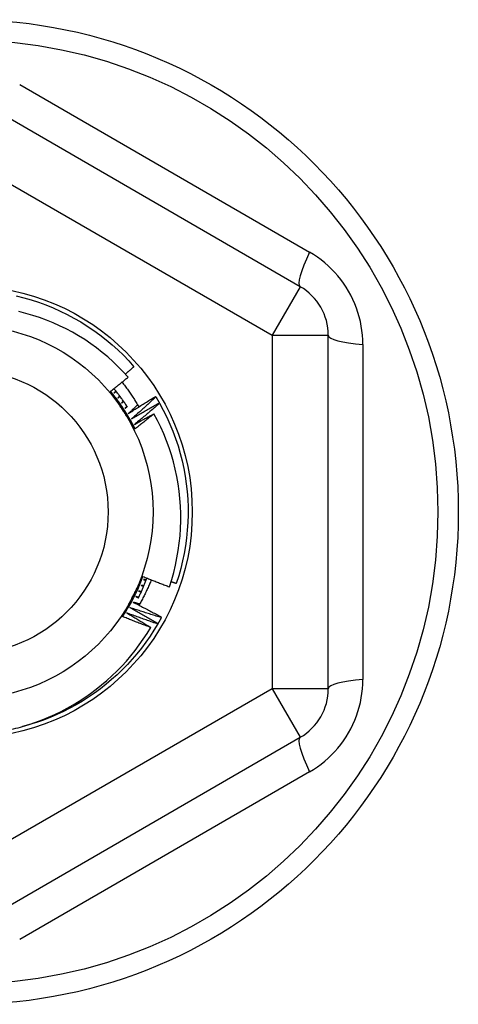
# Model space of a CAD drawing. Header units: inches. Extents: x 48.1 to 120.1, y 31.5 to 55.7.
# Tile 54 of 82: x 89.966 to 90.274, y 52.819 to 53.509. Entities that reach past the tile are written whole.
import ezdxf

# ---------------------------------------------------------------- set-up
doc = ezdxf.new("R2010")
doc.units = ezdxf.units.IN
doc.header["$MEASUREMENT"] = 0
doc.layers.add('Visible Edges(ANSI)', color=7, linetype='Continuous', lineweight=25)
doc.layers.add('Visible Tangent Edges(ANSI)', color=7, linetype='Continuous', lineweight=25)

msp = doc.modelspace()

# ---------------------------------------------------------------- linework, layer by layer
at = {"layer": 'Visible Edges(ANSI)'}
for p, q in [((90.16308, 53.32201), (89.94851, 53.44589)), ((90.18276, 53.04015), (90.18276, 53.28791)), ((90.06156, 53.24505), (90.06178, 53.2447)), ((90.06416, 53.24064), (90.06436, 53.24028)), ((90.06327, 53.08587), (90.06306, 53.08551)), ((90.06577, 53.09034), (90.06557, 53.08997)), ((89.94851, 52.88217), (90.16308, 53.00605))]:
    msp.add_line(p, q, dxfattribs=at)
at = {"layer": 'Visible Edges(ANSI)', "flags": 128}
for points in [[(89.96377, 53.31557), (89.96905, 53.31425), (89.97428, 53.31275), (89.97945, 53.31107), (89.98457, 53.30921), (89.98961, 53.30717), (89.99458, 53.30495), (89.99948, 53.30257), (90.00428, 53.30001), (90.00899, 53.29729), (90.0136, 53.2944), (90.01811, 53.29136), (90.02251, 53.28815), (90.0268, 53.2848), (90.03097, 53.2813), (90.03501, 53.27765), (90.03892, 53.27387), (90.04269, 53.26995), (90.04633, 53.2659)], [(90.04226, 53.25854), (90.03887, 53.26227), (90.03535, 53.26588), (90.03171, 53.26936), (90.02795, 53.27273), (90.02407, 53.27596), (90.02008, 53.27907), (90.01599, 53.28204), (90.0118, 53.28486), (90.00751, 53.28753), (90.00315, 53.29005), (89.9987, 53.29241), (89.99417, 53.29462), (89.98957, 53.29668), (89.9849, 53.29857), (89.98017, 53.3003), (89.97537, 53.30187), (89.97052, 53.30327), (89.96561, 53.30451)], [(90.04031, 53.26071), (90.04056, 53.26093), (90.04081, 53.26114), (90.04107, 53.26136), (90.04132, 53.26157), (90.04157, 53.26179), (90.04182, 53.262), (90.04207, 53.26222), (90.04232, 53.26243), (90.04257, 53.26265), (90.04282, 53.26286), (90.04308, 53.26308), (90.04333, 53.2633), (90.04358, 53.26351), (90.04383, 53.26373), (90.04408, 53.26395), (90.04433, 53.26416), (90.04458, 53.26438), (90.04483, 53.2646), (90.04508, 53.26481), (90.04533, 53.26503), (90.04558, 53.26525), (90.04583, 53.26546), (90.04608, 53.26568), (90.04633, 53.2659)], [(90.02993, 53.24866), (90.03045, 53.24906), (90.03097, 53.24947), (90.03149, 53.24988), (90.032, 53.25029), (90.03252, 53.25069), (90.03303, 53.2511), (90.03355, 53.25151), (90.03407, 53.25192), (90.03458, 53.25233), (90.03509, 53.25274), (90.03561, 53.25315), (90.03612, 53.25357), (90.03664, 53.25398), (90.03715, 53.25439), (90.03766, 53.2548), (90.03817, 53.25522), (90.03868, 53.25563), (90.0392, 53.25605), (90.03971, 53.25646), (90.04022, 53.25688), (90.04073, 53.25729), (90.04124, 53.25771), (90.04175, 53.25812), (90.04226, 53.25854)], [(90.03805, 53.25512), (90.03859, 53.25443), (90.03913, 53.25374), (90.03966, 53.25304), (90.04018, 53.25234), (90.04071, 53.25164), (90.04123, 53.25093), (90.04174, 53.25022), (90.04225, 53.24951), (90.04275, 53.2488), (90.04325, 53.24808), (90.04375, 53.24736), (90.04424, 53.24664), (90.04473, 53.24591), (90.04521, 53.24519), (90.04569, 53.24445), (90.04616, 53.24372), (90.04663, 53.24298), (90.04709, 53.24224), (90.04755, 53.2415), (90.048, 53.24076), (90.04845, 53.24001), (90.0489, 53.23926), (90.04934, 53.2385), (90.04977, 53.23775)], [(90.04712, 53.22226), (90.04653, 53.22344), (90.04593, 53.22461), (90.04532, 53.22577), (90.0447, 53.22693), (90.04406, 53.22809), (90.04342, 53.22923), (90.04276, 53.23037), (90.04209, 53.2315), (90.04141, 53.23263), (90.04072, 53.23375), (90.04002, 53.23486), (90.0393, 53.23597), (90.03858, 53.23707), (90.03785, 53.23816), (90.0371, 53.23924), (90.03634, 53.24032), (90.03558, 53.24139), (90.0348, 53.24245), (90.03401, 53.2435), (90.03321, 53.24455), (90.0324, 53.24559), (90.03159, 53.24662), (90.03076, 53.24764), (90.02992, 53.24865)], [(90.03857, 53.23539), (90.03821, 53.23595), (90.03785, 53.2365), (90.03749, 53.23706), (90.03713, 53.23761), (90.03677, 53.23816), (90.03641, 53.23872), (90.03605, 53.23927), (90.03569, 53.23983), (90.03533, 53.24038), (90.03497, 53.24093), (90.03461, 53.24148), (90.03425, 53.24204), (90.03389, 53.24259), (90.03353, 53.24314), (90.03317, 53.24369), (90.03281, 53.24425), (90.03245, 53.2448), (90.03209, 53.24535), (90.03173, 53.2459), (90.03137, 53.24645), (90.03101, 53.247), (90.03065, 53.24756), (90.03029, 53.24811), (90.02993, 53.24866)], [(90.04178, 53.23768), (90.04141, 53.23824), (90.04105, 53.23879), (90.04067, 53.23935), (90.0403, 53.2399), (90.03993, 53.24045), (90.03955, 53.24099), (90.03917, 53.24154), (90.03878, 53.24208), (90.0384, 53.24262), (90.03801, 53.24316), (90.03762, 53.2437), (90.03722, 53.24424), (90.03682, 53.24477), (90.03642, 53.2453), (90.03602, 53.24583), (90.03562, 53.24636), (90.03521, 53.24689), (90.0348, 53.24741), (90.03439, 53.24793), (90.03397, 53.24845), (90.03355, 53.24897), (90.03313, 53.24949), (90.03271, 53.25), (90.03229, 53.25051)], [(90.03363, 53.24888), (90.03357, 53.24882), (90.03352, 53.24875), (90.03347, 53.24869), (90.03342, 53.24862), (90.03336, 53.24856), (90.03331, 53.2485), (90.03326, 53.24843), (90.03321, 53.24837), (90.03315, 53.2483), (90.0331, 53.24824), (90.03305, 53.24818), (90.03299, 53.24811), (90.03294, 53.24805), (90.03289, 53.24798), (90.03284, 53.24792), (90.03278, 53.24786), (90.03273, 53.24779), (90.03268, 53.24773), (90.03263, 53.24766), (90.03257, 53.2476), (90.03252, 53.24753), (90.03247, 53.24747), (90.03242, 53.24741), (90.03236, 53.24734)], [(90.03236, 53.24734), (90.03242, 53.2474), (90.03249, 53.24745), (90.03255, 53.2475), (90.03261, 53.24755), (90.03267, 53.24761), (90.03273, 53.24766), (90.0328, 53.24771), (90.03286, 53.24776), (90.03292, 53.24782), (90.03298, 53.24787), (90.03304, 53.24792), (90.0331, 53.24798), (90.03317, 53.24803), (90.03323, 53.24808), (90.03329, 53.24813), (90.03335, 53.24819), (90.03341, 53.24824), (90.03348, 53.24829), (90.03354, 53.24834), (90.0336, 53.2484), (90.03366, 53.24845), (90.03372, 53.2485), (90.03378, 53.24856), (90.03385, 53.24861)], [(90.03636, 53.24539), (90.03631, 53.24532), (90.03625, 53.24526), (90.0362, 53.2452), (90.03614, 53.24514), (90.03609, 53.24507), (90.03603, 53.24501), (90.03598, 53.24495), (90.03592, 53.24489), (90.03587, 53.24482), (90.03582, 53.24476), (90.03576, 53.2447), (90.03571, 53.24464), (90.03565, 53.24458), (90.0356, 53.24451), (90.03554, 53.24445), (90.03549, 53.24439), (90.03543, 53.24433), (90.03538, 53.24426), (90.03532, 53.2442), (90.03527, 53.24414), (90.03521, 53.24408), (90.03516, 53.24401), (90.0351, 53.24395), (90.03505, 53.24389)], [(90.03505, 53.24389), (90.03511, 53.24394), (90.03518, 53.24399), (90.03524, 53.24404), (90.0353, 53.24409), (90.03537, 53.24414), (90.03543, 53.24419), (90.03549, 53.24424), (90.03556, 53.2443), (90.03562, 53.24435), (90.03568, 53.2444), (90.03575, 53.24445), (90.03581, 53.2445), (90.03587, 53.24455), (90.03594, 53.2446), (90.036, 53.24465), (90.03607, 53.2447), (90.03613, 53.24475), (90.03619, 53.2448), (90.03626, 53.24485), (90.03632, 53.2449), (90.03638, 53.24495), (90.03645, 53.245), (90.03651, 53.24505), (90.03657, 53.24511)], [(90.04241, 53.23303), (90.0432, 53.23354), (90.04399, 53.23405), (90.04478, 53.23456), (90.04557, 53.23507), (90.04637, 53.23558), (90.04716, 53.23609), (90.04795, 53.23659), (90.04875, 53.2371), (90.04955, 53.2376), (90.05034, 53.23811), (90.05114, 53.23861), (90.05194, 53.23911), (90.05274, 53.23961), (90.05354, 53.24011), (90.05434, 53.24061), (90.05514, 53.24111), (90.05594, 53.2416), (90.05674, 53.2421), (90.05754, 53.24259), (90.05835, 53.24309), (90.05915, 53.24358), (90.05995, 53.24407), (90.06076, 53.24456), (90.06156, 53.24505)], [(90.06178, 53.2447), (90.06107, 53.24405), (90.06037, 53.24339), (90.05966, 53.24274), (90.05895, 53.24209), (90.05824, 53.24144), (90.05753, 53.24079), (90.05682, 53.24014), (90.05611, 53.23949), (90.0554, 53.23885), (90.05469, 53.2382), (90.05397, 53.23756), (90.05326, 53.23691), (90.05254, 53.23627), (90.05183, 53.23563), (90.05111, 53.23499), (90.05039, 53.23435), (90.04967, 53.23371), (90.04895, 53.23307), (90.04823, 53.23243), (90.04751, 53.23179), (90.04679, 53.23116), (90.04606, 53.23052), (90.04534, 53.22989), (90.04462, 53.22925)], [(90.06178, 53.2447), (90.06188, 53.24453), (90.06198, 53.24436), (90.06208, 53.2442), (90.06219, 53.24403), (90.06229, 53.24386), (90.06239, 53.24369), (90.06249, 53.24352), (90.06259, 53.24335), (90.06269, 53.24319), (90.06279, 53.24302), (90.06289, 53.24285), (90.06299, 53.24268), (90.06308, 53.24251), (90.06318, 53.24234), (90.06328, 53.24217), (90.06338, 53.242), (90.06348, 53.24183), (90.06358, 53.24166), (90.06367, 53.24149), (90.06377, 53.24132), (90.06387, 53.24115), (90.06397, 53.24098), (90.06406, 53.24081), (90.06416, 53.24064)], [(90.03898, 53.2418), (90.03892, 53.24174), (90.03887, 53.24168), (90.03881, 53.24162), (90.03875, 53.24156), (90.0387, 53.2415), (90.03864, 53.24144), (90.03858, 53.24138), (90.03853, 53.24132), (90.03847, 53.24126), (90.03841, 53.2412), (90.03836, 53.24114), (90.0383, 53.24108), (90.03824, 53.24102), (90.03819, 53.24096), (90.03813, 53.24089), (90.03807, 53.24083), (90.03802, 53.24077), (90.03796, 53.24071), (90.0379, 53.24065), (90.03785, 53.24059), (90.03779, 53.24053), (90.03773, 53.24047), (90.03768, 53.24041), (90.03762, 53.24035)], [(90.03762, 53.24035), (90.03769, 53.2404), (90.03775, 53.24045), (90.03782, 53.2405), (90.03788, 53.24054), (90.03795, 53.24059), (90.03801, 53.24064), (90.03808, 53.24069), (90.03814, 53.24074), (90.03821, 53.24079), (90.03827, 53.24084), (90.03834, 53.24088), (90.0384, 53.24093), (90.03847, 53.24098), (90.03853, 53.24103), (90.0386, 53.24108), (90.03866, 53.24113), (90.03873, 53.24118), (90.03879, 53.24122), (90.03886, 53.24127), (90.03892, 53.24132), (90.03899, 53.24137), (90.03905, 53.24142), (90.03912, 53.24147), (90.03918, 53.24152)], [(90.04148, 53.23813), (90.04142, 53.23808), (90.04136, 53.23802), (90.04131, 53.23796), (90.04125, 53.2379), (90.04119, 53.23784), (90.04113, 53.23778), (90.04107, 53.23772), (90.04101, 53.23767), (90.04095, 53.23761), (90.04089, 53.23755), (90.04084, 53.23749), (90.04078, 53.23743), (90.04072, 53.23737), (90.04066, 53.23731), (90.0406, 53.23726), (90.04054, 53.2372), (90.04048, 53.23714), (90.04043, 53.23708), (90.04037, 53.23702), (90.04031, 53.23696), (90.04025, 53.2369), (90.04019, 53.23685), (90.04013, 53.23679), (90.04007, 53.23673)], [(90.04007, 53.23673), (90.04014, 53.23677), (90.04021, 53.23682), (90.04027, 53.23687), (90.04034, 53.23691), (90.04041, 53.23696), (90.04047, 53.23701), (90.04054, 53.23705), (90.04061, 53.2371), (90.04067, 53.23715), (90.04074, 53.23719), (90.04081, 53.23724), (90.04087, 53.23729), (90.04094, 53.23733), (90.04101, 53.23738), (90.04107, 53.23742), (90.04114, 53.23747), (90.04121, 53.23752), (90.04127, 53.23756), (90.04134, 53.23761), (90.04141, 53.23766), (90.04147, 53.2377), (90.04154, 53.23775), (90.04161, 53.23779), (90.04167, 53.23784)], [(90.04894, 53.23919), (90.04867, 53.23893), (90.0484, 53.23867), (90.04812, 53.23842), (90.04785, 53.23816), (90.04758, 53.2379), (90.04731, 53.23764), (90.04704, 53.23739), (90.04677, 53.23713), (90.0465, 53.23687), (90.04622, 53.23661), (90.04595, 53.23636), (90.04568, 53.2361), (90.04541, 53.23584), (90.04514, 53.23559), (90.04486, 53.23533), (90.04459, 53.23507), (90.04432, 53.23482), (90.04405, 53.23456), (90.04377, 53.23431), (90.0435, 53.23405), (90.04323, 53.23379), (90.04295, 53.23354), (90.04268, 53.23328), (90.04241, 53.23303)], [(90.04462, 53.22925), (90.04542, 53.22974), (90.04623, 53.23022), (90.04704, 53.23071), (90.04785, 53.23119), (90.04866, 53.23167), (90.04947, 53.23215), (90.05028, 53.23263), (90.05109, 53.23311), (90.0519, 53.23359), (90.05271, 53.23407), (90.05353, 53.23454), (90.05434, 53.23502), (90.05516, 53.23549), (90.05597, 53.23597), (90.05679, 53.23644), (90.0576, 53.23691), (90.05842, 53.23738), (90.05924, 53.23785), (90.06006, 53.23832), (90.06088, 53.23878), (90.0617, 53.23925), (90.06252, 53.23971), (90.06334, 53.24018), (90.06416, 53.24064)], [(90.06436, 53.24028), (90.06364, 53.23965), (90.06291, 53.23902), (90.06218, 53.23839), (90.06145, 53.23776), (90.06072, 53.23714), (90.05999, 53.23651), (90.05926, 53.23589), (90.05853, 53.23526), (90.05779, 53.23464), (90.05706, 53.23402), (90.05632, 53.2334), (90.05559, 53.23278), (90.05485, 53.23216), (90.05412, 53.23154), (90.05338, 53.23092), (90.05264, 53.23031), (90.0519, 53.22969), (90.05116, 53.22908), (90.05042, 53.22846), (90.04968, 53.22785), (90.04893, 53.22724), (90.04819, 53.22663), (90.04744, 53.22601), (90.0467, 53.22541)], [(90.06436, 53.24028), (90.06695, 53.23549), (90.06936, 53.23061), (90.07161, 53.22566), (90.07368, 53.22062), (90.07557, 53.21552), (90.07728, 53.21035), (90.07881, 53.20513), (90.08016, 53.19986), (90.08132, 53.19454), (90.08229, 53.18919), (90.08308, 53.1838), (90.08367, 53.17839), (90.08408, 53.17297), (90.0843, 53.16753), (90.08433, 53.16209), (90.08416, 53.15665), (90.08381, 53.15122), (90.08327, 53.1458), (90.08254, 53.14041), (90.08161, 53.13505), (90.08051, 53.12972), (90.07921, 53.12443), (90.07774, 53.1192), (90.07608, 53.11401)], [(90.04712, 53.22226), (90.04676, 53.22281), (90.04641, 53.22335), (90.04605, 53.2239), (90.0457, 53.22444), (90.04534, 53.22499), (90.04499, 53.22554), (90.04463, 53.22608), (90.04427, 53.22663), (90.04392, 53.22717), (90.04356, 53.22772), (90.04321, 53.22827), (90.04285, 53.22881), (90.04249, 53.22936), (90.04214, 53.22991), (90.04178, 53.23045), (90.04143, 53.231), (90.04107, 53.23155), (90.04071, 53.2321), (90.04036, 53.23265), (90.04, 53.23319), (90.03964, 53.23374), (90.03929, 53.23429), (90.03893, 53.23484), (90.03857, 53.23539)], [(90.0467, 53.22541), (90.04727, 53.22572), (90.04783, 53.22604), (90.0484, 53.22635), (90.04897, 53.22667), (90.04954, 53.22698), (90.0501, 53.2273), (90.05067, 53.22761), (90.05124, 53.22792), (90.05181, 53.22824), (90.05238, 53.22855), (90.05295, 53.22886), (90.05352, 53.22917), (90.05409, 53.22948), (90.05466, 53.22979), (90.05523, 53.2301), (90.0558, 53.23041), (90.05637, 53.23072), (90.05695, 53.23103), (90.05752, 53.23134), (90.05809, 53.23164), (90.05866, 53.23195), (90.05923, 53.23226), (90.05981, 53.23256), (90.06038, 53.23287)], [(90.06038, 53.23287), (90.05983, 53.23242), (90.05928, 53.23197), (90.05874, 53.23153), (90.05819, 53.23108), (90.05764, 53.23064), (90.05709, 53.23019), (90.05654, 53.22975), (90.05599, 53.2293), (90.05544, 53.22886), (90.05488, 53.22841), (90.05433, 53.22797), (90.05378, 53.22753), (90.05323, 53.22709), (90.05267, 53.22665), (90.05212, 53.22621), (90.05157, 53.22577), (90.05101, 53.22533), (90.05046, 53.22489), (90.0499, 53.22445), (90.04935, 53.22401), (90.04879, 53.22357), (90.04823, 53.22314), (90.04768, 53.2227), (90.04712, 53.22226)], [(90.07123, 53.11162), (90.07283, 53.11659), (90.07425, 53.12163), (90.07549, 53.12671), (90.07656, 53.13184), (90.07746, 53.13699), (90.07817, 53.14216), (90.0787, 53.14735), (90.07905, 53.15255), (90.07922, 53.15776), (90.07922, 53.16298), (90.07903, 53.16819), (90.07865, 53.1734), (90.0781, 53.1786), (90.07737, 53.18378), (90.07645, 53.18894), (90.07536, 53.19405), (90.07409, 53.19911), (90.07264, 53.20413), (90.07102, 53.20908), (90.06923, 53.21398), (90.06727, 53.21881), (90.06514, 53.22357), (90.06284, 53.22826), (90.06038, 53.23287)], [(90.0384, 53.0907), (90.03913, 53.0918), (90.03984, 53.09291), (90.04055, 53.09402), (90.04124, 53.09514), (90.04192, 53.09626), (90.04259, 53.09739), (90.04325, 53.09853), (90.04389, 53.09968), (90.04453, 53.10083), (90.04515, 53.10199), (90.04576, 53.10315), (90.04637, 53.10432), (90.04696, 53.1055), (90.04753, 53.10668), (90.0481, 53.10787), (90.04865, 53.10906), (90.0492, 53.11026), (90.04973, 53.11146), (90.05024, 53.11267), (90.05075, 53.11389), (90.05125, 53.11511), (90.05173, 53.11633), (90.0522, 53.11756), (90.05266, 53.11879)], [(90.0455, 53.10467), (90.0458, 53.10526), (90.0461, 53.10585), (90.0464, 53.10644), (90.0467, 53.10703), (90.047, 53.10762), (90.0473, 53.10821), (90.0476, 53.1088), (90.0479, 53.10938), (90.0482, 53.10997), (90.0485, 53.11056), (90.0488, 53.11115), (90.04909, 53.11174), (90.04939, 53.11232), (90.04969, 53.11291), (90.04999, 53.1135), (90.05029, 53.11409), (90.05059, 53.11467), (90.05088, 53.11526), (90.05118, 53.11585), (90.05148, 53.11644), (90.05178, 53.11702), (90.05208, 53.11761), (90.05237, 53.1182), (90.05267, 53.11878)], [(90.04942, 53.1037), (90.0497, 53.10427), (90.04998, 53.10484), (90.05026, 53.10541), (90.05053, 53.10598), (90.05081, 53.10655), (90.05108, 53.10713), (90.05134, 53.1077), (90.05161, 53.10828), (90.05187, 53.10886), (90.05212, 53.10944), (90.05238, 53.11002), (90.05263, 53.1106), (90.05288, 53.11118), (90.05313, 53.11177), (90.05337, 53.11235), (90.05362, 53.11294), (90.05386, 53.11353), (90.05409, 53.11412), (90.05433, 53.11471), (90.05456, 53.1153), (90.05478, 53.11589), (90.05501, 53.11648), (90.05523, 53.11708), (90.05545, 53.11767)], [(90.0585, 53.11647), (90.05819, 53.11571), (90.05788, 53.11495), (90.05757, 53.11419), (90.05725, 53.11343), (90.05692, 53.11267), (90.05659, 53.11192), (90.05626, 53.11117), (90.05592, 53.11042), (90.05557, 53.10967), (90.05523, 53.10892), (90.05487, 53.10818), (90.05452, 53.10744), (90.05415, 53.1067), (90.05379, 53.10596), (90.05342, 53.10522), (90.05304, 53.10449), (90.05266, 53.10376), (90.05228, 53.10303), (90.05189, 53.1023), (90.0515, 53.10157), (90.0511, 53.10085), (90.0507, 53.10013), (90.05029, 53.09941), (90.04988, 53.0987)], [(90.05267, 53.11878), (90.05344, 53.11847), (90.05421, 53.11817), (90.05498, 53.11786), (90.05575, 53.11755), (90.05652, 53.11725), (90.05729, 53.11694), (90.05806, 53.11664), (90.05884, 53.11634), (90.05961, 53.11604), (90.06038, 53.11574), (90.06115, 53.11544), (90.06193, 53.11514), (90.0627, 53.11484), (90.06348, 53.11454), (90.06425, 53.11424), (90.06502, 53.11395), (90.0658, 53.11365), (90.06657, 53.11336), (90.06735, 53.11307), (90.06813, 53.11278), (90.0689, 53.11248), (90.06968, 53.11219), (90.07046, 53.1119), (90.07123, 53.11162)], [(90.05301, 53.1167), (90.05308, 53.11668), (90.05316, 53.11665), (90.05324, 53.11662), (90.05331, 53.1166), (90.05339, 53.11657), (90.05347, 53.11654), (90.05355, 53.11652), (90.05362, 53.11649), (90.0537, 53.11646), (90.05378, 53.11644), (90.05385, 53.11641), (90.05393, 53.11638), (90.05401, 53.11635), (90.05408, 53.11633), (90.05416, 53.1163), (90.05424, 53.11627), (90.05431, 53.11625), (90.05439, 53.11622), (90.05447, 53.11619), (90.05454, 53.11617), (90.05462, 53.11614), (90.0547, 53.11611), (90.05477, 53.11609), (90.05485, 53.11606)], [(90.05497, 53.11639), (90.05489, 53.1164), (90.05481, 53.11641), (90.05473, 53.11643), (90.05465, 53.11644), (90.05456, 53.11645), (90.05448, 53.11647), (90.0544, 53.11648), (90.05432, 53.11649), (90.05424, 53.11651), (90.05415, 53.11652), (90.05407, 53.11653), (90.05399, 53.11654), (90.05391, 53.11656), (90.05383, 53.11657), (90.05374, 53.11658), (90.05366, 53.1166), (90.05358, 53.11661), (90.0535, 53.11662), (90.05342, 53.11664), (90.05334, 53.11665), (90.05325, 53.11666), (90.05317, 53.11668), (90.05309, 53.11669), (90.05301, 53.1167)], [(90.07242, 53.11526), (90.07257, 53.1152), (90.07272, 53.11515), (90.07287, 53.1151), (90.07303, 53.11505), (90.07318, 53.115), (90.07333, 53.11494), (90.07348, 53.11489), (90.07364, 53.11484), (90.07379, 53.11479), (90.07394, 53.11474), (90.07409, 53.11468), (90.07425, 53.11463), (90.0744, 53.11458), (90.07455, 53.11453), (90.0747, 53.11448), (90.07486, 53.11443), (90.07501, 53.11437), (90.07516, 53.11432), (90.07531, 53.11427), (90.07547, 53.11422), (90.07562, 53.11417), (90.07577, 53.11412), (90.07592, 53.11406), (90.07608, 53.11401)], [(90.04963, 53.10863), (90.0497, 53.1086), (90.04977, 53.10857), (90.04985, 53.10854), (90.04992, 53.10851), (90.05, 53.10848), (90.05007, 53.10844), (90.05015, 53.10841), (90.05022, 53.10838), (90.0503, 53.10835), (90.05037, 53.10832), (90.05045, 53.10829), (90.05052, 53.10825), (90.0506, 53.10822), (90.05067, 53.10819), (90.05075, 53.10816), (90.05082, 53.10813), (90.0509, 53.1081), (90.05097, 53.10806), (90.05105, 53.10803), (90.05112, 53.108), (90.0512, 53.10797), (90.05127, 53.10794), (90.05135, 53.1079), (90.05142, 53.10787)], [(90.05157, 53.10819), (90.05148, 53.10821), (90.0514, 53.10823), (90.05132, 53.10825), (90.05124, 53.10827), (90.05116, 53.10828), (90.05108, 53.1083), (90.051, 53.10832), (90.05092, 53.10834), (90.05084, 53.10836), (90.05076, 53.10838), (90.05068, 53.10839), (90.0506, 53.10841), (90.05051, 53.10843), (90.05043, 53.10845), (90.05035, 53.10847), (90.05027, 53.10849), (90.05019, 53.10851), (90.05011, 53.10852), (90.05003, 53.10854), (90.04995, 53.10856), (90.04987, 53.10858), (90.04979, 53.1086), (90.04971, 53.10862), (90.04963, 53.10863)], [(90.05138, 53.11264), (90.05146, 53.11261), (90.05153, 53.11258), (90.05161, 53.11255), (90.05169, 53.11252), (90.05176, 53.11249), (90.05184, 53.11247), (90.05191, 53.11244), (90.05199, 53.11241), (90.05207, 53.11238), (90.05214, 53.11235), (90.05222, 53.11232), (90.05229, 53.11229), (90.05237, 53.11226), (90.05244, 53.11223), (90.05252, 53.1122), (90.0526, 53.11217), (90.05267, 53.11214), (90.05275, 53.11211), (90.05282, 53.11208), (90.0529, 53.11206), (90.05297, 53.11203), (90.05305, 53.112), (90.05313, 53.11197), (90.0532, 53.11194)], [(90.05334, 53.11226), (90.05326, 53.11228), (90.05317, 53.11229), (90.05309, 53.11231), (90.05301, 53.11233), (90.05293, 53.11234), (90.05285, 53.11236), (90.05277, 53.11237), (90.05269, 53.11239), (90.0526, 53.1124), (90.05252, 53.11242), (90.05244, 53.11244), (90.05236, 53.11245), (90.05228, 53.11247), (90.0522, 53.11248), (90.05212, 53.1125), (90.05203, 53.11251), (90.05195, 53.11253), (90.05187, 53.11255), (90.05179, 53.11256), (90.05171, 53.11258), (90.05163, 53.11259), (90.05155, 53.11261), (90.05146, 53.11262), (90.05138, 53.11264)], [(90.03841, 53.0907), (90.0387, 53.09128), (90.03899, 53.09186), (90.03929, 53.09244), (90.03958, 53.09303), (90.03988, 53.09361), (90.04017, 53.09419), (90.04047, 53.09477), (90.04076, 53.09535), (90.04106, 53.09593), (90.04135, 53.09651), (90.04165, 53.09709), (90.04194, 53.09767), (90.04224, 53.09826), (90.04253, 53.09884), (90.04283, 53.09942), (90.04313, 53.1), (90.04342, 53.10058), (90.04372, 53.10117), (90.04402, 53.10175), (90.04431, 53.10233), (90.04461, 53.10292), (90.04491, 53.1035), (90.0452, 53.10408), (90.0455, 53.10467)], [(90.04572, 53.10081), (90.04656, 53.10038), (90.0474, 53.09996), (90.04824, 53.09953), (90.04908, 53.09911), (90.04992, 53.09868), (90.05076, 53.09825), (90.0516, 53.09782), (90.05244, 53.09739), (90.05327, 53.09695), (90.05411, 53.09652), (90.05495, 53.09609), (90.05578, 53.09565), (90.05662, 53.09521), (90.05745, 53.09477), (90.05829, 53.09434), (90.05912, 53.0939), (90.05995, 53.09345), (90.06079, 53.09301), (90.06162, 53.09257), (90.06245, 53.09213), (90.06328, 53.09168), (90.06411, 53.09123), (90.06494, 53.09079), (90.06577, 53.09034)], [(90.05031, 53.09945), (90.05012, 53.0995), (90.04993, 53.09956), (90.04974, 53.09962), (90.04955, 53.09967), (90.04935, 53.09973), (90.04916, 53.09978), (90.04897, 53.09984), (90.04878, 53.0999), (90.04859, 53.09995), (90.0484, 53.10001), (90.04821, 53.10007), (90.04801, 53.10012), (90.04782, 53.10018), (90.04763, 53.10024), (90.04744, 53.10029), (90.04725, 53.10035), (90.04706, 53.10041), (90.04687, 53.10046), (90.04668, 53.10052), (90.04648, 53.10058), (90.04629, 53.10064), (90.0461, 53.10069), (90.04591, 53.10075), (90.04572, 53.10081)], [(90.04774, 53.10469), (90.04781, 53.10465), (90.04788, 53.10462), (90.04796, 53.10459), (90.04803, 53.10455), (90.04811, 53.10452), (90.04818, 53.10448), (90.04825, 53.10445), (90.04833, 53.10442), (90.0484, 53.10438), (90.04847, 53.10435), (90.04855, 53.10431), (90.04862, 53.10428), (90.04869, 53.10424), (90.04877, 53.10421), (90.04884, 53.10418), (90.04892, 53.10414), (90.04899, 53.10411), (90.04906, 53.10407), (90.04914, 53.10404), (90.04921, 53.10401), (90.04928, 53.10397), (90.04936, 53.10394), (90.04943, 53.1039), (90.04951, 53.10387)], [(90.04966, 53.10418), (90.04958, 53.1042), (90.0495, 53.10423), (90.04942, 53.10425), (90.04934, 53.10427), (90.04926, 53.10429), (90.04918, 53.10431), (90.0491, 53.10433), (90.04902, 53.10435), (90.04894, 53.10437), (90.04886, 53.10439), (90.04878, 53.10441), (90.0487, 53.10444), (90.04862, 53.10446), (90.04854, 53.10448), (90.04846, 53.1045), (90.04838, 53.10452), (90.0483, 53.10454), (90.04822, 53.10456), (90.04814, 53.10458), (90.04806, 53.1046), (90.04798, 53.10463), (90.0479, 53.10465), (90.04782, 53.10467), (90.04774, 53.10469)], [(90.04131, 53.09325), (90.04201, 53.09284), (90.04272, 53.09242), (90.04342, 53.092), (90.04413, 53.09159), (90.04483, 53.09117), (90.04553, 53.09075), (90.04624, 53.09033), (90.04694, 53.08991), (90.04764, 53.08948), (90.04834, 53.08906), (90.04905, 53.08864), (90.04975, 53.08821), (90.05045, 53.08779), (90.05115, 53.08736), (90.05185, 53.08693), (90.05254, 53.08651), (90.05324, 53.08608), (90.05394, 53.08565), (90.05464, 53.08522), (90.05534, 53.08479), (90.05603, 53.08436), (90.05673, 53.08393), (90.05743, 53.08349), (90.05812, 53.08306)], [(90.06306, 53.08551), (90.06215, 53.08582), (90.06124, 53.08613), (90.06033, 53.08644), (90.05942, 53.08676), (90.05851, 53.08707), (90.0576, 53.08739), (90.0567, 53.0877), (90.05579, 53.08802), (90.05488, 53.08834), (90.05397, 53.08866), (90.05306, 53.08898), (90.05216, 53.0893), (90.05125, 53.08962), (90.05035, 53.08995), (90.04944, 53.09027), (90.04853, 53.0906), (90.04763, 53.09093), (90.04673, 53.09126), (90.04582, 53.09159), (90.04492, 53.09192), (90.04401, 53.09225), (90.04311, 53.09258), (90.04221, 53.09292), (90.04131, 53.09325)], [(90.04357, 53.09699), (90.0444, 53.09654), (90.04523, 53.09609), (90.04605, 53.09564), (90.04688, 53.09518), (90.0477, 53.09473), (90.04853, 53.09427), (90.04935, 53.09381), (90.05018, 53.09335), (90.051, 53.09289), (90.05182, 53.09243), (90.05264, 53.09197), (90.05346, 53.09151), (90.05428, 53.09104), (90.0551, 53.09058), (90.05592, 53.09011), (90.05674, 53.08965), (90.05756, 53.08918), (90.05838, 53.08871), (90.05919, 53.08824), (90.06001, 53.08777), (90.06083, 53.08729), (90.06164, 53.08682), (90.06246, 53.08635), (90.06327, 53.08587)], [(90.06557, 53.08997), (90.06465, 53.09025), (90.06373, 53.09053), (90.06281, 53.09081), (90.06189, 53.0911), (90.06098, 53.09138), (90.06006, 53.09167), (90.05914, 53.09195), (90.05822, 53.09224), (90.0573, 53.09253), (90.05638, 53.09282), (90.05547, 53.09311), (90.05455, 53.0934), (90.05363, 53.09369), (90.05272, 53.09399), (90.0518, 53.09428), (90.05089, 53.09458), (90.04997, 53.09488), (90.04906, 53.09518), (90.04814, 53.09548), (90.04723, 53.09578), (90.04631, 53.09608), (90.0454, 53.09638), (90.04449, 53.09669), (90.04357, 53.09699)], [(90.06306, 53.08551), (90.06042, 53.08116), (90.05764, 53.0769), (90.05472, 53.07274), (90.05167, 53.06867), (90.04848, 53.0647), (90.04517, 53.06084), (90.04173, 53.05709), (90.03817, 53.05345), (90.0345, 53.04994), (90.03071, 53.04654), (90.02681, 53.04327), (90.02281, 53.04013), (90.01871, 53.03712), (90.01451, 53.03425), (90.01022, 53.03152), (90.00584, 53.02893), (90.00138, 53.02648), (89.99684, 53.02418), (89.99223, 53.02203), (89.98755, 53.02003), (89.98281, 53.01819), (89.97801, 53.0165), (89.97316, 53.01497), (89.96826, 53.0136)], [(90.05812, 53.08306), (90.0573, 53.08337), (90.05647, 53.08367), (90.05564, 53.08398), (90.05482, 53.08429), (90.054, 53.08461), (90.05317, 53.08492), (90.05235, 53.08523), (90.05153, 53.08555), (90.0507, 53.08586), (90.04988, 53.08618), (90.04906, 53.08649), (90.04824, 53.08681), (90.04742, 53.08713), (90.04659, 53.08745), (90.04577, 53.08777), (90.04495, 53.08809), (90.04413, 53.08842), (90.04331, 53.08874), (90.0425, 53.08906), (90.04168, 53.08939), (90.04086, 53.08972), (90.04004, 53.09004), (90.03922, 53.09037), (90.03841, 53.0907)], [(90.06557, 53.08997), (90.06548, 53.0898), (90.06539, 53.08963), (90.06529, 53.08946), (90.0652, 53.08928), (90.0651, 53.08911), (90.06501, 53.08894), (90.06491, 53.08877), (90.06482, 53.0886), (90.06472, 53.08843), (90.06463, 53.08825), (90.06453, 53.08808), (90.06444, 53.08791), (90.06434, 53.08774), (90.06425, 53.08757), (90.06415, 53.0874), (90.06405, 53.08723), (90.06396, 53.08706), (90.06386, 53.08689), (90.06376, 53.08672), (90.06366, 53.08655), (90.06357, 53.08638), (90.06347, 53.08621), (90.06337, 53.08604), (90.06327, 53.08587)], [(89.96826, 53.0136), (89.97289, 53.01502), (89.97747, 53.01658), (89.982, 53.01828), (89.98648, 53.02012), (89.99089, 53.02211), (89.99525, 53.02423), (89.99954, 53.02649), (90.00376, 53.02888), (90.00791, 53.03141), (90.01198, 53.03407), (90.01595, 53.03685), (90.01984, 53.03975), (90.02362, 53.04277), (90.02731, 53.0459), (90.03089, 53.04915), (90.03438, 53.05251), (90.03775, 53.05598), (90.04102, 53.05956), (90.04417, 53.06324), (90.04721, 53.06702), (90.05013, 53.0709), (90.05292, 53.07487), (90.05559, 53.07893), (90.05812, 53.08306)]]:
    msp.add_lwpolyline(points, dxfattribs=at)
at = {"layer": 'Visible Edges(ANSI)'}
for radius in [0.34516, 0.15846, 0.13091]:
    msp.add_circle((89.92883, 53.16403), radius, dxfattribs=at)
for centre, radius, start, end in [((90.14339, 53.28791), 0.03937, 0, 60), ((90.14339, 53.04015), 0.03937, 300, 0), ((89.92883, 53.16403), 0.15551, 279.79381, 284.688)]:
    msp.add_arc(centre, radius, start, end, dxfattribs=at)
at = {"layer": 'Visible Tangent Edges(ANSI)'}
for p, q in [((89.96617, 53.46367), (90.16966, 53.34619)), ((89.92883, 53.41179), (90.14339, 53.28791)), ((90.16308, 53.32201), (90.14339, 53.28791)), ((90.14339, 53.28791), (90.14339, 53.04015)), ((90.14339, 53.28791), (90.18276, 53.28791)), ((90.207, 53.28152), (90.207, 53.04654)), ((90.14339, 53.04015), (89.92883, 52.91627)), ((90.18276, 53.04015), (90.14339, 53.04015)), ((90.14339, 53.04015), (90.16308, 53.00605)), ((90.16966, 52.98187), (89.96617, 52.86439))]:
    msp.add_line(p, q, dxfattribs=at)
at = {"layer": 'Visible Tangent Edges(ANSI)', "flags": 128}
for points in [[(90.207, 53.28152), (90.20693, 53.28473), (90.20671, 53.28795), (90.20636, 53.29117), (90.20587, 53.29438), (90.20524, 53.29758), (90.20447, 53.30075), (90.20356, 53.30388), (90.20252, 53.30698), (90.20134, 53.31002), (90.20003, 53.31301), (90.19858, 53.31595), (90.197, 53.31882), (90.1953, 53.32163), (90.19348, 53.32435), (90.19155, 53.32699), (90.18951, 53.32954), (90.18735, 53.33199), (90.18509, 53.33435), (90.18273, 53.33661), (90.18027, 53.33876), (90.17772, 53.3408), (90.1751, 53.34272), (90.17241, 53.34452), (90.16966, 53.34619)], [(90.16966, 52.98187), (90.17241, 52.98354), (90.17509, 52.98533), (90.1777, 52.98725), (90.18024, 52.98928), (90.18269, 52.99142), (90.18505, 52.99367), (90.18731, 52.99603), (90.18947, 52.99848), (90.19152, 53.00102), (90.19345, 53.00366), (90.19527, 53.00638), (90.19697, 53.00918), (90.19855, 53.01205), (90.2, 53.01499), (90.20132, 53.01798), (90.2025, 53.02103), (90.20355, 53.02412), (90.20446, 53.02726), (90.20524, 53.03044), (90.20587, 53.03364), (90.20637, 53.03687), (90.20672, 53.0401), (90.20693, 53.04333), (90.207, 53.04654)]]:
    msp.add_lwpolyline(points, dxfattribs=at)
at = {"layer": 'Visible Tangent Edges(ANSI)'}
for radius in [0.33084, 0.09941]:
    msp.add_circle((89.92883, 53.16403), radius, dxfattribs=at)
for centre, major_axis, start_param, end_param in [((90.18276, 53.3561), (-0.01969, -0.0341), 5.107073, 6.283185), ((90.22213, 53.28791), (-0.03937, 0), 0, 1.176113), ((90.22213, 53.04015), (-0.03937, 0), 5.107073, 6.283185), ((90.18276, 52.97196), (-0.01969, 0.0341), 0, 1.176113)]:
    msp.add_ellipse(centre, major_axis=major_axis, ratio=0.175929, start_param=start_param, end_param=end_param, dxfattribs=at)

doc.saveas('drawing.dxf')
